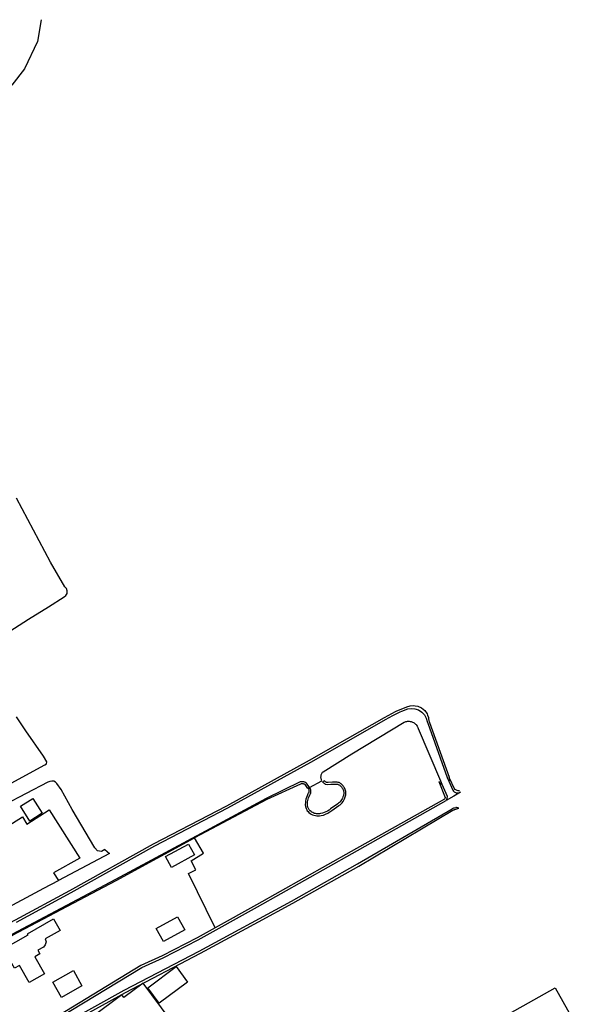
# Model space of a CAD drawing. Header units: metres. Extents: x 121613 to 124518, y 449573 to 453879.
# Tile 66 of 71: x 121948 to 122145, y 453400 to 453737. Entities that reach past the tile are written whole.
import ezdxf

# ---------------------------------------------------------------- set-up
doc = ezdxf.new("R2010")
doc.units = ezdxf.units.M
doc.header["$LTSCALE"] = 4
for name, color, linetype in [('G_BTD', 3, 'CONTINUOUS'), ('G_OTD', 32, 'CONTINUOUS'), ('G_OWG', 6, 'CONTINUOUS'), ('G_OWT', 6, 'CONTINUOUS'), ('G_PND', 1, 'CONTINUOUS'), ('G_WTD', 5, 'CONTINUOUS')]:
    doc.layers.add(name, color=color, linetype=linetype)

msp = doc.modelspace()

# ---------------------------------------------------------------- linework, layer by layer
at = {"layer": 'G_BTD', "linetype": 'Continuous', "transparency": 33554687}
msp.add_lwpolyline([(121924.994, 453422.419), (121956.693, 453439.418), (121961.752, 453442.104)], dxfattribs=at)
at = {"layer": 'G_OTD', "linetype": 'Continuous', "transparency": 33554687}
for points in [[(121945.151, 453527.367), (121951.484, 453531.571), (121958.396, 453535.719), (121963.654, 453539.13), (121964.25, 453539.586), (121964.675, 453540.325), (121964.755, 453541.215), (121964.468, 453542.019), (121963.962, 453542.573), (121959.051, 453551.083), (121947.358, 453572.897)], [(121945.518, 453475.345), (121957.139, 453481.715), (121957.677, 453482.06), (121957.722, 453482.684), (121956.596, 453484.594), (121950.554, 453493.342), (121947.451, 453498.071)], [(121977.609, 453452.654), (121976.492, 453451.978), (121975.053, 453452.197), (121974.162, 453453.237), (121966.466, 453466.329), (121962.667, 453473.267), (121961.206, 453475.272), (121960.754, 453475.724), (121960.137, 453476.036), (121959.432, 453476.131), (121958.755, 453475.994), (121958.098, 453475.717), (121943.236, 453467.95)], [(121956.179, 453465.108), (121951.913, 453462.437), (121948.778, 453467.542), (121953.038, 453470.158), (121956.179, 453465.108)], [(121937.06, 453463.562), (121940.298, 453458.205), (121949.495, 453463.849), (121950.917, 453461.382), (121958.609, 453466.273), (121969.06, 453449.76), (121960.03, 453444.744), (121961.752, 453442.104)], [(122015.388, 453425.885), (122006.241, 453444.497), (122008.791, 453445.751), (122007.119, 453448.845), (122011.341, 453451.478), (122008.31, 453456.646)], [(121977.609, 453452.654), (121979.159, 453451.348), (121961.752, 453442.104)], [(122008.254, 453450.817), (122000.361, 453446.543), (121998.345, 453450.296), (122006.237, 453454.57), (122008.254, 453450.817)], [(121997.706, 453421.212), (121995.216, 453425.668), (122002.452, 453429.688), (122004.942, 453425.231), (121997.706, 453421.212)], [(122005.933, 453407.344), (121996.143, 453400.068), (121992.307, 453405.36), (122001.964, 453412.636), (122005.933, 453407.344)], [(122097.817, 453354.136), (122084.034, 453378.6), (122131.601, 453405.4), (122145.384, 453380.936), (122097.817, 453354.136)]]:
    msp.add_lwpolyline(points, dxfattribs=at)
at = {"layer": 'G_OWG', "linetype": 'Continuous', "transparency": 33554687}
for points in [[(121955.879, 453736.68), (121954.552, 453729.243)], [(121954.552, 453729.243), (121950.093, 453719.9)], [(121950.093, 453719.9), (121945.775, 453714.221)]]:
    msp.add_lwpolyline(points, dxfattribs=at)
at = {"layer": 'G_OWT', "linetype": 'Continuous', "transparency": 33554687}
for points in [[(121928.665, 453418.05), (121932.893, 453420.627), (121935.44, 453422.5), (121939.16, 453424.64), (121943.17, 453426.52), (121947.05, 453428.57), (121965.68, 453438.67), (121994.31, 453454.63), (122019.33, 453467.64), (122047.66, 453483.32), (122060.63, 453490.67), (122073.26, 453497.9), (122077.02, 453499.89), (122077.279, 453500), (122080.93, 453501.55), (122082.055, 453501.89), (122083.337, 453501.974), (122083.753, 453501.898), (122084.684, 453501.729), (122085.967, 453501.128)], [(122085.967, 453501.128), (122087.05, 453500.214), (122087.838, 453499.093), (122087.993, 453498.687), (122088.298, 453497.894), (122088.383, 453497.285), (122088.41, 453497.02), (122088.46, 453496.73), (122088.55, 453496.46), (122088.68, 453496.15), (122095.35, 453477.49), (122095.41, 453477.32)], [(122052.12, 453475.83), (122052.27, 453475.65), (122052.44, 453475.49), (122052.62, 453475.34), (122052.82, 453475.21), (122053.02, 453475.1), (122053.24, 453475), (122053.92, 453474.9), (122054.97, 453475), (122056.01, 453475.05), (122057.06, 453475.05), (122057.26, 453475.01), (122057.45, 453474.95), (122057.64, 453474.87), (122057.82, 453474.78), (122057.99, 453474.67), (122058.15, 453474.54), (122058.3, 453474.4), (122058.44, 453474.25), (122058.56, 453474.09), (122058.66, 453473.92), (122058.76, 453473.74), (122058.9, 453473.53), (122059.02, 453473.32), (122059.13, 453473.09), (122059.22, 453472.86), (122059.28, 453472.62), (122059.33, 453472.38), (122059.35, 453472.13), (122059.35, 453471.88), (122059.34, 453471.63), (122059.3, 453471.39), (122059.23, 453471.15), (122059.15, 453470.91), (122059.05, 453470.68), (122058.93, 453470.32), (122058.77, 453469.98), (122058.59, 453469.64), (122058.37, 453469.33), (122058.14, 453469.03), (122057.87, 453468.76), (122057.58, 453468.51), (122057.28, 453468.28), (122054.82, 453466.57), (122054.32, 453466.2), (122053.78, 453465.86), (122053.22, 453465.57), (122052.64, 453465.33), (122052.04, 453465.14), (122051.43, 453465), (122051.09, 453464.94), (122050.75, 453464.91), (122050.4, 453464.9), (122050.06, 453464.93), (122049.72, 453464.99), (122049.38, 453465.07), (122049.06, 453465.18), (122048.74, 453465.32), (122048.44, 453465.49), (122048.15, 453465.68), (122047.88, 453465.89), (122047.69, 453466.08), (122047.52, 453466.29), (122047.37, 453466.51), (122047.24, 453466.74), (122047.12, 453466.99), (122047.03, 453467.24), (122046.96, 453467.5), (122046.91, 453467.77), (122046.89, 453468.03), (122046.89, 453468.3), (122046.91, 453468.57), (122046.95, 453469.03), (122047.04, 453469.49), (122047.15, 453469.94), (122047.3, 453470.37), (122047.49, 453470.8), (122047.72, 453471.41), (122047.81, 453471.55), (122047.9, 453471.69), (122047.97, 453471.84), (122048.03, 453472), (122048.08, 453472.16), (122048.11, 453472.32), (122048.13, 453472.49), (122048.13, 453472.66), (122048.12, 453472.83), (122048.1, 453472.99), (122048.06, 453473.15), (122048, 453473.31), (122047.94, 453473.47), (122047.9, 453473.544), (122047.27, 453473.19), (122047.34, 453473.03), (122047.38, 453472.91), (122047.4, 453472.79), (122047.41, 453472.6), (122047.39, 453472.41), (122047.34, 453472.21), (122047.28, 453472.06), (122047.22, 453471.95), (122047.07, 453471.75), (122046.82, 453471.05), (122046.6, 453470.51), (122046.41, 453469.89), (122046.27, 453469.26), (122046.21, 453468.63), (122046.18, 453468.26), (122046.19, 453467.85), (122046.25, 453467.46), (122046.35, 453467.06), (122046.48, 453466.69), (122046.66, 453466.32), (122046.87, 453465.98), (122047.12, 453465.66), (122047.41, 453465.36), (122047.81, 453465.05), (122048.23, 453464.79), (122048.67, 453464.58), (122049.14, 453464.41), (122049.62, 453464.29), (122050.11, 453464.22), (122050.6, 453464.2), (122051.09, 453464.23), (122051.57, 453464.3), (122052.36, 453464.5), (122053.14, 453464.77), (122053.89, 453465.12), (122054.6, 453465.54), (122055.23, 453466), (122057.69, 453467.71), (122058.08, 453468), (122058.45, 453468.33), (122058.79, 453468.71), (122059.09, 453469.12), (122059.35, 453469.55), (122059.56, 453470.01), (122059.71, 453470.42), (122059.83, 453470.7), (122059.94, 453471.05), (122060.02, 453471.41), (122060.06, 453471.77), (122060.06, 453472.14), (122060.02, 453472.5), (122059.95, 453472.86), (122059.84, 453473.21), (122059.7, 453473.55), (122059.52, 453473.87), (122059.36, 453474.1), (122059.27, 453474.29), (122059.11, 453474.53), (122058.93, 453474.76), (122058.73, 453474.97), (122058.5, 453475.16), (122058.26, 453475.33), (122058.01, 453475.48), (122057.74, 453475.59), (122057.46, 453475.68), (122057.13, 453475.75), (122055.45, 453475.74), (122053.95, 453475.6), (122053.44, 453475.68), (122053.31, 453475.74), (122053.14, 453475.84), (122052.98, 453475.96), (122052.83, 453476.09), (122052.7, 453476.24), (122052.076, 453475.89), (122052.12, 453475.83)], [(122095.41, 453477.32), (122095.45, 453477.13), (122095.47, 453476.94), (122095.47, 453476.75), (122095.45, 453476.55), (122095.41, 453476.36), (122095.35, 453476.17), (122095.29, 453476.042)], [(122097.319, 453473.235), (122095.41, 453477.32)], [(122047.65, 453473.926), (122046.998, 453473.582), (122046.09, 453474.89), (122045.88, 453475.01), (122045.71, 453475.09), (122045.53, 453475.14), (122045.34, 453475.18), (122045.16, 453475.19), (122044.97, 453475.19), (122044.78, 453475.16), (122044.56, 453475.11), (122032.99, 453469.86), (122012.17, 453458.73), (122008.31, 453456.646)], [(122091.82, 453475.98), (122091.92, 453475.81), (122092.03, 453475.65), (122092.16, 453475.5), (122092.3, 453475.37), (122092.45, 453475.25), (122092.62, 453475.15), (122092.79, 453475.06), (122092.93, 453475.016)], [(122091.82, 453475.98), (122094.004, 453470.5)], [(122093.852, 453469.897), (122061.91, 453451.99), (122029.52, 453433.74), (122015.388, 453425.885)], [(122030.183, 453427.96), (122041.87, 453434.29), (122064.47, 453447.04), (122096.69, 453466.12), (122096.88, 453466.22), (122097.06, 453466.3), (122097.25, 453466.36), (122097.37, 453466.378), (122098.655, 453466.866)], [(122098.655, 453466.866), (122098.643, 453466.871), (122098.6, 453466.89), (122098.38, 453466.95), (122098.16, 453467), (122097.93, 453467.03), (122097.7, 453467.04)], [(121928.488, 453410.83), (121928.884, 453411.04), (121929.703, 453412.074), (121930.867, 453413.389), (121932.656, 453415.005), (121933.538, 453415.818), (121945.98, 453423.33), (121981.44, 453442.14), (122008.31, 453456.646)], [(122015.388, 453425.885), (122009.19, 453422.44), (121997.26, 453416.34), (121989.87, 453412.97), (121961.86, 453395.93), (121949.715, 453388.674), (121948.964, 453388.021)], [(121964.385, 453392.565), (121984.68, 453403.76), (122010.28, 453417.18), (122030.183, 453427.96)]]:
    msp.add_lwpolyline(points, dxfattribs=at)
for points in [[(122098.88, 453472.744, -0.0645612), (122097.319, 453473.235)], [(122094.004, 453470.5, -0.0401746), (122093.852, 453469.897)]]:
    msp.add_lwpolyline(points, format="xyb", dxfattribs=at)
at = {"layer": 'G_PND', "linetype": 'Continuous', "transparency": 33554687}
for points in [[(121957.506, 453421.097), (121957.232, 453420.117), (121956.608, 453419.307), (121954.708, 453418.239), (121955.428, 453416.958), (121953.685, 453415.977), (121956.949, 453410.172), (121951.686, 453407.213), (121948.44, 453413.031), (121946.713, 453412.032), (121942.956, 453418.701), (121951.364, 453423.437), (121951.114, 453423.881), (121960.097, 453428.942), (121962.33, 453424.978), (121957.163, 453422.067), (121957.506, 453421.097)], [(121959.859, 453407.306), (121966.849, 453411.25), (121969.788, 453406.041), (121962.797, 453402.097), (121959.859, 453407.306)], [(121984.136, 453401.99), (121983.394, 453402.983), (121963.991, 453388.488), (121979.098, 453368.268), (121998.501, 453382.763), (121997.848, 453383.637), (122000, 453385.246), (122004.433, 453388.557), (122000, 453394.491), (121990.722, 453406.909), (121984.136, 453401.99)]]:
    msp.add_lwpolyline(points, dxfattribs=at)
at = {"layer": 'G_WTD', "linetype": 'Continuous', "transparency": 33554687}
for points in [[(121947.44, 453427.84), (121966.08, 453437.95), (121994.7, 453453.9), (122019.71, 453466.92), (122048.06, 453482.6), (122061.03, 453489.95), (122073.64, 453497.21), (122076.09, 453498.57), (122078.63, 453499.77), (122079.194, 453500), (122081.23, 453500.83), (122082.399, 453501), (122083.665, 453500.892), (122084.923, 453500.464), (122086.053, 453499.725), (122086.95, 453498.745), (122087.557, 453497.629), (122087.87, 453496.49), (122087.96, 453496.19), (122088.08, 453495.91), (122094.75, 453477.29), (122095.29, 453476.042)], [(122047.65, 453473.926), (122051.854, 453476.232), (122051.76, 453476.44), (122051.68, 453476.66), (122051.61, 453476.88), (122051.57, 453477.11), (122051.55, 453477.35), (122051.54, 453477.58), (122051.56, 453477.82), (122051.6, 453478.05), (122051.66, 453478.281), (122051.74, 453478.5), (122051.84, 453478.71), (122051.95, 453478.91), (122052.09, 453479.11), (122052.24, 453479.29), (122062.09, 453485.49), (122080.06, 453496.28), (122080.33, 453496.39), (122080.61, 453496.48), (122080.9, 453496.54), (122081.19, 453496.58), (122081.48, 453496.6), (122081.77, 453496.58), (122082.06, 453496.55), (122082.238, 453496.513), (122082.35, 453496.49), (122082.63, 453496.4), (122082.9, 453496.29), (122083.16, 453496.16), (122083.41, 453496), (122083.65, 453495.83), (122083.86, 453495.63), (122084.06, 453495.42), (122084.25, 453495.19), (122084.41, 453494.94), (122084.55, 453494.69), (122084.66, 453494.42), (122084.76, 453494.14), (122092.42, 453476.22), (122092.93, 453475.016)], [(122047.65, 453473.926), (122046.65, 453475.38), (122046.47, 453475.5), (122046.28, 453475.62), (122046.09, 453475.71), (122045.992, 453475.749), (122045.89, 453475.79), (122045.68, 453475.85), (122045.47, 453475.89), (122045.25, 453475.91), (122045.03, 453475.91), (122044.82, 453475.9), (122044.6, 453475.86), (122044.39, 453475.81), (122032.84, 453470.15), (122012.01, 453459.02), (121981.28, 453442.43), (121945.82, 453423.62), (121927.67, 453412.65), (121927.55, 453412.61), (121927.42, 453412.57), (121927.325, 453412.554), (121927.072, 453412.564)], [(122092.93, 453475.016), (122094.672, 453470.898), (122094.619, 453470.185), (122094.4, 453469.504)], [(122095.29, 453476.042), (122096.615, 453472.981), (122096.871, 453472.68), (122097.126, 453472.468), (122097.369, 453472.319), (122097.618, 453472.208), (122097.83, 453472.142), (122098.135, 453472.087), (122098.406, 453472.075), (122098.681, 453472.099), (122098.979, 453472.167), (122099.31, 453472.299)], [(121949.637, 453387.217), (121949.64, 453387.24), (121949.66, 453387.36), (121949.7, 453387.48), (121949.75, 453387.59), (121949.8, 453387.7), (121949.87, 453387.8), (121949.94, 453387.9), (121950.02, 453387.99), (121962.25, 453395.28), (121990.22, 453412.31), (121997.59, 453415.67), (122009.55, 453421.78), (122029.89, 453433.08), (122062.27, 453451.34), (122094.4, 453469.504)], [(122099.31, 453472.299), (122096.939, 453470.949), (122094.4, 453469.504)], [(121954.077, 453388.021), (121956.12, 453388.984), (121984.28, 453404.51), (122009.88, 453417.93), (122041.46, 453435.03), (122064.05, 453447.79), (122096.38, 453466.66), (122096.59, 453466.77), (122096.8, 453466.86), (122097.01, 453466.94), (122097.24, 453466.99), (122097.7, 453467.04)]]:
    msp.add_lwpolyline(points, dxfattribs=at)

doc.saveas('drawing.dxf')
